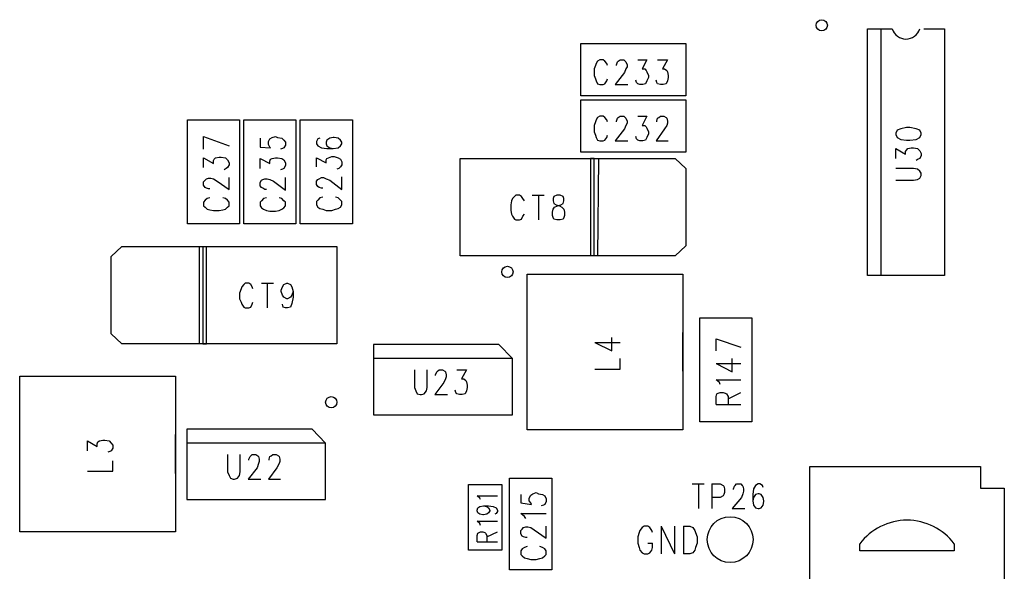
# Model space of a CAD drawing. Extents: x 11.9 to 28.1, y 10.8 to 21.2.
# Tile 18 of 53: x 17.1 to 18.5, y 18.6 to 19.4. Entities that reach past the tile are written whole.
import ezdxf

# ---------------------------------------------------------------- set-up
doc = ezdxf.new("R2010")
doc.units = 0
doc.header["$MEASUREMENT"] = 0
doc.layers.add('LAYNR1', color=2, linetype='Continuous')

msp = doc.modelspace()

# ---------------------------------------------------------------- linework, layer by layer
at = {"layer": 'LAYNR1', "color": 7}
for points in [[(18.343, 19.041), (18.343, 19.391)], [(18.343, 19.391), (18.378, 19.391)], [(18.362, 19.391), (18.362, 19.041)], [(18.423, 19.391), (18.452, 19.391)], [(18.452, 19.391), (18.452, 19.041)], [(17.936, 19.296), (17.936, 19.37)], [(17.936, 19.37), (18.085, 19.37)], [(18.085, 19.37), (18.085, 19.296)], [(17.974, 19.339), (17.973, 19.342), (17.97, 19.345), (17.968, 19.347), (17.963, 19.347), (17.96, 19.345), (17.958, 19.342), (17.957, 19.339), (17.955, 19.334), (17.955, 19.325), (17.957, 19.32), (17.958, 19.317), (17.96, 19.313), (17.963, 19.312), (17.968, 19.312), (17.97, 19.313), (17.973, 19.317), (17.974, 19.32)], [(17.987, 19.339), (17.987, 19.34), (17.988, 19.344), (17.989, 19.345), (17.992, 19.347), (17.997, 19.347), (17.999, 19.345), (18, 19.344), (18.002, 19.34), (18.002, 19.337), (18, 19.334), (17.998, 19.329), (17.985, 19.312), (18.003, 19.312)], [(18.017, 19.347), (18.03, 19.347), (18.023, 19.334), (18.027, 19.334), (18.029, 19.332), (18.03, 19.33), (18.032, 19.325), (18.032, 19.322), (18.03, 19.317), (18.028, 19.313), (18.024, 19.312), (18.02, 19.312), (18.017, 19.313), (18.015, 19.315), (18.014, 19.318)], [(18.045, 19.347), (18.059, 19.347), (18.052, 19.334), (18.055, 19.334), (18.058, 19.332), (18.059, 19.33), (18.06, 19.325), (18.06, 19.322), (18.059, 19.317), (18.057, 19.313), (18.053, 19.312), (18.049, 19.312), (18.045, 19.313), (18.044, 19.315), (18.043, 19.318)], [(18.085, 19.296), (17.936, 19.296)], [(17.936, 19.216), (17.936, 19.29)], [(17.936, 19.29), (18.085, 19.29)], [(18.085, 19.29), (18.085, 19.216)], [(17.974, 19.259), (17.973, 19.262), (17.97, 19.265), (17.968, 19.267), (17.963, 19.267), (17.96, 19.265), (17.958, 19.262), (17.957, 19.259), (17.955, 19.254), (17.955, 19.245), (17.957, 19.24), (17.958, 19.237), (17.96, 19.233), (17.963, 19.232), (17.968, 19.232), (17.97, 19.233), (17.973, 19.237), (17.974, 19.24)], [(17.987, 19.259), (17.987, 19.26), (17.988, 19.264), (17.989, 19.265), (17.992, 19.267), (17.997, 19.267), (17.999, 19.265), (18, 19.264), (18.002, 19.26), (18.002, 19.257), (18, 19.254), (17.998, 19.249), (17.985, 19.232), (18.003, 19.232)], [(18.017, 19.267), (18.03, 19.267), (18.023, 19.254), (18.027, 19.254), (18.029, 19.252), (18.03, 19.25), (18.032, 19.245), (18.032, 19.242), (18.03, 19.237), (18.028, 19.233), (18.024, 19.232), (18.02, 19.232), (18.017, 19.233), (18.015, 19.235), (18.014, 19.238)], [(18.044, 19.259), (18.044, 19.26), (18.045, 19.264), (18.047, 19.265), (18.049, 19.267), (18.054, 19.267), (18.057, 19.265), (18.058, 19.264), (18.059, 19.26), (18.059, 19.257), (18.058, 19.254), (18.055, 19.249), (18.043, 19.232), (18.06, 19.232)], [(17.378, 19.114), (17.378, 19.262)], [(17.378, 19.262), (17.452, 19.262)], [(17.452, 19.262), (17.452, 19.114)], [(17.458, 19.114), (17.458, 19.262)], [(17.458, 19.262), (17.532, 19.262)], [(17.532, 19.262), (17.532, 19.114)], [(17.538, 19.114), (17.538, 19.262)], [(17.538, 19.262), (17.612, 19.262)], [(17.612, 19.262), (17.612, 19.114)], [(18.398, 19.251), (18.39, 19.249)], [(18.403, 19.251), (18.398, 19.251)], [(18.412, 19.249), (18.403, 19.251)], [(17.401, 19.238), (17.437, 19.225)], [(17.401, 19.22), (17.401, 19.238)], [(17.481, 19.236), (17.481, 19.223), (17.496, 19.222), (17.495, 19.223), (17.493, 19.227), (17.493, 19.231), (17.495, 19.235), (17.498, 19.237), (17.503, 19.238), (17.506, 19.237), (17.512, 19.236), (17.515, 19.233), (17.517, 19.23), (17.517, 19.226), (17.515, 19.222), (17.513, 19.221), (17.51, 19.22)], [(17.566, 19.236), (17.563, 19.235), (17.561, 19.231), (17.561, 19.228), (17.563, 19.225), (17.568, 19.222), (17.576, 19.221), (17.585, 19.221), (17.592, 19.222), (17.595, 19.225), (17.597, 19.228), (17.597, 19.23), (17.595, 19.233), (17.592, 19.236), (17.586, 19.237), (17.585, 19.237), (17.58, 19.236), (17.576, 19.233), (17.575, 19.23), (17.575, 19.228), (17.576, 19.225), (17.58, 19.222), (17.585, 19.221)], [(18.385, 19.247), (18.383, 19.243)], [(18.383, 19.243), (18.383, 19.241)], [(18.383, 19.241), (18.385, 19.237)], [(18.39, 19.249), (18.385, 19.247)], [(18.385, 19.237), (18.39, 19.234)], [(18.417, 19.247), (18.412, 19.249)], [(18.412, 19.234), (18.417, 19.237)], [(18.419, 19.243), (18.417, 19.247)], [(18.417, 19.237), (18.419, 19.241)], [(18.419, 19.241), (18.419, 19.243)], [(18.39, 19.234), (18.398, 19.233)], [(18.398, 19.233), (18.403, 19.233)], [(18.403, 19.233), (18.412, 19.234)], [(17.418, 19.208), (17.423, 19.209)], [(17.423, 19.209), (17.426, 19.209)], [(17.426, 19.209), (17.432, 19.208)], [(17.561, 19.195), (17.561, 19.208), (17.575, 19.201), (17.575, 19.205), (17.576, 19.207), (17.578, 19.208), (17.583, 19.21), (17.586, 19.21), (17.592, 19.208), (17.595, 19.206), (17.597, 19.202), (17.597, 19.198), (17.595, 19.195), (17.593, 19.193), (17.59, 19.192)], [(18.085, 19.216), (17.936, 19.216)], [(18.383, 19.207), (18.383, 19.221)], [(18.383, 19.221), (18.397, 19.213)], [(18.397, 19.217), (18.398, 19.219)], [(18.397, 19.213), (18.397, 19.217)], [(18.398, 19.219), (18.4, 19.221)], [(18.4, 19.221), (18.405, 19.222)], [(18.405, 19.222), (18.408, 19.222)], [(18.408, 19.222), (18.414, 19.221)], [(18.414, 19.221), (18.417, 19.218)], [(18.417, 19.218), (18.419, 19.214)], [(18.419, 19.211), (18.417, 19.207)], [(18.419, 19.214), (18.419, 19.211)], [(17.401, 19.194), (17.401, 19.208)], [(17.401, 19.208), (17.415, 19.2)], [(17.415, 19.204), (17.416, 19.206)], [(17.415, 19.2), (17.415, 19.204)], [(17.416, 19.206), (17.418, 19.208)], [(17.432, 19.208), (17.435, 19.205)], [(17.435, 19.205), (17.437, 19.201)], [(17.437, 19.198), (17.435, 19.194)], [(17.437, 19.201), (17.437, 19.198)], [(17.481, 19.193), (17.481, 19.207), (17.495, 19.2), (17.495, 19.203), (17.496, 19.206), (17.498, 19.207), (17.503, 19.208), (17.506, 19.208), (17.512, 19.207), (17.515, 19.205), (17.517, 19.201), (17.517, 19.197), (17.515, 19.193), (17.513, 19.192), (17.51, 19.191)], [(17.765, 19.207), (18.07, 19.207)], [(17.765, 19.069), (17.765, 19.207)], [(17.955, 19.207), (17.95, 19.207)], [(17.95, 19.207), (17.95, 19.069)], [(17.955, 19.069), (17.955, 19.207)], [(17.961, 19.207), (17.96, 19.069)], [(18.07, 19.207), (18.085, 19.193)], [(18.415, 19.206), (18.412, 19.204)], [(18.417, 19.207), (18.415, 19.206)], [(17.433, 19.193), (17.43, 19.191)], [(17.435, 19.194), (17.433, 19.193)], [(17.57, 19.165), (17.568, 19.165), (17.565, 19.166), (17.563, 19.167), (17.561, 19.17), (17.561, 19.175), (17.563, 19.177), (17.565, 19.178), (17.568, 19.18), (17.571, 19.18), (17.575, 19.178), (17.58, 19.176), (17.597, 19.163), (17.597, 19.181)], [(18.085, 19.193), (18.085, 19.083)], [(18.408, 19.193), (18.383, 19.193)], [(18.414, 19.192), (18.408, 19.193)], [(18.417, 19.189), (18.414, 19.192)], [(18.419, 19.186), (18.417, 19.189)], [(18.417, 19.179), (18.419, 19.183)], [(18.419, 19.183), (18.419, 19.186)], [(17.401, 19.174), (17.403, 19.176)], [(17.401, 19.169), (17.401, 19.174)], [(17.403, 19.166), (17.401, 19.169)], [(17.403, 19.176), (17.405, 19.178)], [(17.405, 19.178), (17.408, 19.179)], [(17.408, 19.179), (17.411, 19.179)], [(17.411, 19.179), (17.415, 19.178)], [(17.415, 19.178), (17.42, 19.175)], [(17.42, 19.175), (17.437, 19.163)], [(17.437, 19.163), (17.437, 19.18)], [(17.49, 19.163), (17.488, 19.163), (17.485, 19.165), (17.483, 19.166), (17.481, 19.168), (17.481, 19.173), (17.483, 19.176), (17.485, 19.177), (17.488, 19.178), (17.491, 19.178), (17.495, 19.177), (17.5, 19.175), (17.517, 19.162), (17.517, 19.18)], [(18.383, 19.176), (18.408, 19.176)], [(18.408, 19.176), (18.414, 19.177)], [(18.414, 19.177), (18.417, 19.179)], [(17.405, 19.165), (17.403, 19.166)], [(17.408, 19.164), (17.405, 19.165)], [(17.41, 19.164), (17.408, 19.164)], [(17.842, 19.153), (17.839, 19.15)], [(17.844, 19.155), (17.842, 19.153)], [(17.849, 19.155), (17.844, 19.155)], [(17.852, 19.153), (17.849, 19.155)], [(17.854, 19.15), (17.852, 19.153)], [(17.867, 19.155), (17.884, 19.155)], [(17.876, 19.155), (17.876, 19.12)], [(17.898, 19.153), (17.897, 19.15)], [(17.902, 19.155), (17.898, 19.153)], [(17.907, 19.155), (17.902, 19.155)], [(17.911, 19.153), (17.907, 19.155)], [(17.912, 19.15), (17.911, 19.153)], [(17.403, 19.148), (17.401, 19.145)], [(17.401, 19.145), (17.401, 19.14)], [(17.401, 19.14), (17.403, 19.138)], [(17.406, 19.15), (17.403, 19.148)], [(17.41, 19.151), (17.406, 19.15)], [(17.432, 19.15), (17.428, 19.151)], [(17.435, 19.148), (17.432, 19.15)], [(17.437, 19.145), (17.435, 19.148)], [(17.435, 19.138), (17.437, 19.14)], [(17.437, 19.14), (17.437, 19.145)], [(17.49, 19.151), (17.486, 19.15), (17.483, 19.147), (17.481, 19.145), (17.481, 19.14), (17.483, 19.137), (17.486, 19.135), (17.49, 19.133), (17.495, 19.132), (17.503, 19.132), (17.508, 19.133), (17.512, 19.135), (17.515, 19.137), (17.517, 19.14), (17.517, 19.145), (17.515, 19.147), (17.512, 19.15), (17.508, 19.151)], [(17.57, 19.152), (17.566, 19.151), (17.563, 19.148), (17.561, 19.146), (17.561, 19.141), (17.563, 19.138), (17.566, 19.136), (17.57, 19.135), (17.575, 19.133), (17.583, 19.133), (17.588, 19.135), (17.592, 19.136), (17.595, 19.138), (17.597, 19.141), (17.597, 19.146), (17.595, 19.148), (17.592, 19.151), (17.588, 19.152)], [(17.838, 19.147), (17.837, 19.141)], [(17.837, 19.141), (17.837, 19.133)], [(17.839, 19.15), (17.838, 19.147)], [(17.856, 19.147), (17.854, 19.15)], [(17.897, 19.15), (17.897, 19.147)], [(17.897, 19.147), (17.898, 19.143)], [(17.898, 19.143), (17.901, 19.141)], [(17.899, 19.138), (17.903, 19.14)], [(17.901, 19.141), (17.906, 19.14)], [(17.903, 19.14), (17.908, 19.141)], [(17.906, 19.14), (17.909, 19.138)], [(17.908, 19.141), (17.911, 19.143)], [(17.911, 19.143), (17.912, 19.147)], [(17.912, 19.147), (17.912, 19.15)], [(17.403, 19.138), (17.406, 19.135)], [(17.406, 19.135), (17.41, 19.134)], [(17.41, 19.134), (17.415, 19.133)], [(17.415, 19.133), (17.423, 19.133)], [(17.423, 19.133), (17.428, 19.134)], [(17.428, 19.134), (17.432, 19.135)], [(17.432, 19.135), (17.435, 19.138)], [(17.837, 19.133), (17.838, 19.128)], [(17.838, 19.128), (17.839, 19.125)], [(17.839, 19.125), (17.842, 19.121)], [(17.852, 19.121), (17.854, 19.125)], [(17.854, 19.125), (17.856, 19.128)], [(17.896, 19.131), (17.897, 19.135)], [(17.896, 19.126), (17.896, 19.131)], [(17.897, 19.123), (17.896, 19.126)], [(17.897, 19.135), (17.899, 19.138)], [(17.909, 19.138), (17.912, 19.135)], [(17.912, 19.135), (17.913, 19.131)], [(17.913, 19.126), (17.912, 19.123)], [(17.913, 19.131), (17.913, 19.126)], [(17.452, 19.114), (17.378, 19.114)], [(17.532, 19.114), (17.458, 19.114)], [(17.612, 19.114), (17.538, 19.114)], [(17.842, 19.121), (17.844, 19.12)], [(17.844, 19.12), (17.849, 19.12)], [(17.849, 19.12), (17.852, 19.121)], [(17.898, 19.121), (17.897, 19.123)], [(17.902, 19.12), (17.898, 19.121)], [(17.907, 19.12), (17.902, 19.12)], [(17.911, 19.121), (17.907, 19.12)], [(17.912, 19.123), (17.911, 19.121)], [(17.27, 19.068), (17.285, 19.082)], [(17.285, 19.082), (17.59, 19.082)], [(17.395, 18.944), (17.395, 19.082)], [(17.395, 19.082), (17.4, 19.082)], [(17.4, 19.082), (17.4, 18.944)], [(17.405, 18.944), (17.405, 19.082)], [(17.59, 19.082), (17.59, 18.944)], [(18.085, 19.083), (18.07, 19.069)], [(17.27, 18.958), (17.27, 19.068)], [(18.07, 19.069), (17.765, 19.069)], [(17.96, 19.069), (17.955, 19.069)], [(17.471, 19.022), (17.47, 19.025), (17.468, 19.028), (17.465, 19.03), (17.46, 19.03), (17.458, 19.028), (17.455, 19.025), (17.454, 19.022), (17.452, 19.016), (17.452, 19.008), (17.454, 19.003), (17.455, 19), (17.458, 18.996), (17.46, 18.995), (17.465, 18.995), (17.468, 18.996), (17.47, 19), (17.471, 19.003)], [(17.483, 19.03), (17.5, 19.03)], [(17.491, 19.03), (17.491, 18.995)], [(17.528, 19.018), (17.526, 19.013), (17.524, 19.01), (17.52, 19.008), (17.519, 19.008), (17.515, 19.01), (17.513, 19.013), (17.511, 19.018), (17.511, 19.02), (17.513, 19.025), (17.515, 19.028), (17.519, 19.03), (17.52, 19.03), (17.524, 19.028), (17.526, 19.025), (17.528, 19.018), (17.528, 19.01), (17.526, 19.001), (17.524, 18.996), (17.52, 18.995), (17.517, 18.995), (17.514, 18.996), (17.513, 19)], [(18.452, 19.041), (18.343, 19.041)], [(18.105, 18.833), (18.105, 18.981)], [(18.105, 18.981), (18.179, 18.981)], [(18.179, 18.981), (18.179, 18.833)], [(17.285, 18.944), (17.27, 18.958)], [(17.86, 18.905), (17.86, 18.96)], [(18.081, 18.905), (18.081, 18.96)], [(17.59, 18.944), (17.285, 18.944)], [(17.4, 18.944), (17.405, 18.944)], [(17.956, 18.946), (17.98, 18.934)], [(17.956, 18.946), (17.992, 18.946)], [(17.98, 18.934), (17.98, 18.953)], [(18.128, 18.951), (18.163, 18.939)], [(18.128, 18.934), (18.128, 18.951)], [(17.82, 18.943), (17.642, 18.943)], [(17.642, 18.943), (17.642, 18.843)], [(17.839, 18.923), (17.82, 18.943)], [(17.839, 18.923), (17.642, 18.923)], [(17.839, 18.843), (17.839, 18.923)], [(17.992, 18.908), (17.992, 18.923)], [(18.128, 18.916), (18.151, 18.904), (18.151, 18.923)], [(18.128, 18.916), (18.163, 18.916)], [(17.7, 18.907), (17.7, 18.882), (17.702, 18.877), (17.704, 18.873), (17.708, 18.872), (17.71, 18.872), (17.714, 18.873), (17.717, 18.877), (17.718, 18.882), (17.718, 18.907)], [(17.73, 18.899), (17.73, 18.9), (17.732, 18.904), (17.733, 18.905), (17.735, 18.907), (17.74, 18.907), (17.743, 18.905), (17.744, 18.904), (17.745, 18.9), (17.745, 18.897), (17.744, 18.894), (17.742, 18.889), (17.729, 18.872), (17.747, 18.872)], [(17.76, 18.907), (17.774, 18.907), (17.767, 18.894), (17.77, 18.894), (17.773, 18.892), (17.774, 18.89), (17.775, 18.885), (17.775, 18.882), (17.774, 18.877), (17.772, 18.873), (17.768, 18.872), (17.764, 18.872), (17.76, 18.873), (17.759, 18.875), (17.758, 18.878)], [(17.956, 18.908), (17.992, 18.908)], [(18.134, 18.886), (18.133, 18.889), (18.128, 18.893), (18.163, 18.893)], [(18.128, 18.858), (18.128, 18.869), (18.129, 18.873), (18.131, 18.874), (18.134, 18.875), (18.138, 18.875), (18.141, 18.874), (18.143, 18.873), (18.145, 18.869), (18.145, 18.858)], [(18.145, 18.866), (18.163, 18.875)], [(18.128, 18.858), (18.163, 18.858)], [(17.642, 18.843), (17.839, 18.843)], [(18.179, 18.833), (18.105, 18.833)], [(17.555, 18.823), (17.377, 18.823)], [(17.377, 18.823), (17.377, 18.723)], [(17.574, 18.803), (17.555, 18.823)], [(17.14, 18.76), (17.14, 18.815)], [(17.236, 18.792), (17.236, 18.806), (17.25, 18.798), (17.25, 18.802), (17.251, 18.805), (17.253, 18.806), (17.258, 18.807), (17.261, 18.807), (17.267, 18.806), (17.27, 18.803), (17.272, 18.8), (17.272, 18.796), (17.27, 18.792), (17.268, 18.791), (17.265, 18.79)], [(17.361, 18.76), (17.361, 18.815)], [(17.574, 18.803), (17.377, 18.803)], [(17.574, 18.723), (17.574, 18.803)], [(17.236, 18.763), (17.272, 18.763), (17.272, 18.778)], [(17.435, 18.787), (17.435, 18.762), (17.437, 18.757), (17.439, 18.753), (17.443, 18.752), (17.445, 18.752), (17.449, 18.753), (17.452, 18.757), (17.453, 18.762), (17.453, 18.787)], [(17.465, 18.779), (17.465, 18.78), (17.467, 18.784), (17.468, 18.785), (17.47, 18.787), (17.475, 18.787), (17.478, 18.785), (17.479, 18.784), (17.48, 18.78), (17.48, 18.777), (17.479, 18.774), (17.477, 18.768), (17.464, 18.752), (17.482, 18.752)], [(17.494, 18.779), (17.494, 18.78), (17.495, 18.784), (17.497, 18.785), (17.499, 18.787), (17.504, 18.787), (17.507, 18.785), (17.508, 18.784), (17.509, 18.78), (17.509, 18.777), (17.508, 18.774), (17.505, 18.768), (17.493, 18.752), (17.51, 18.752)], [(17.835, 18.623), (17.835, 18.753)], [(17.835, 18.753), (17.895, 18.753)], [(17.895, 18.753), (17.895, 18.623)], [(17.777, 18.651), (17.777, 18.744)], [(17.777, 18.744), (17.824, 18.744)], [(17.824, 18.744), (17.824, 18.651)], [(18.094, 18.745), (18.111, 18.745)], [(18.103, 18.745), (18.103, 18.71)], [(18.122, 18.745), (18.122, 18.71)], [(18.122, 18.745), (18.134, 18.745), (18.138, 18.743), (18.139, 18.742), (18.14, 18.738), (18.14, 18.733), (18.139, 18.73), (18.138, 18.728), (18.134, 18.726), (18.122, 18.726)], [(18.153, 18.737), (18.153, 18.738), (18.154, 18.742), (18.155, 18.743), (18.157, 18.745), (18.163, 18.745), (18.165, 18.743), (18.166, 18.742), (18.167, 18.738), (18.167, 18.735), (18.166, 18.731), (18.164, 18.726), (18.151, 18.71), (18.169, 18.71)], [(18.195, 18.74), (18.194, 18.743), (18.19, 18.745), (18.188, 18.745), (18.184, 18.743), (18.181, 18.738), (18.18, 18.73), (18.18, 18.721), (18.181, 18.715), (18.184, 18.711), (18.188, 18.71), (18.189, 18.71), (18.192, 18.711), (18.195, 18.715), (18.196, 18.72), (18.196, 18.721), (18.195, 18.726), (18.192, 18.73), (18.189, 18.731), (18.188, 18.731), (18.184, 18.73), (18.181, 18.726), (18.18, 18.721)], [(17.377, 18.723), (17.574, 18.723)], [(17.794, 18.723), (17.793, 18.725), (17.789, 18.728), (17.818, 18.728)], [(17.851, 18.73), (17.851, 18.718)], [(17.863, 18.725), (17.865, 18.729)], [(17.863, 18.721), (17.863, 18.725)], [(17.865, 18.718), (17.863, 18.721)], [(17.865, 18.729), (17.868, 18.731)], [(17.868, 18.731), (17.873, 18.733)], [(17.873, 18.733), (17.876, 18.731)], [(17.876, 18.731), (17.882, 18.73)], [(17.882, 18.73), (17.885, 18.728)], [(17.885, 18.728), (17.887, 18.724)], [(17.887, 18.72), (17.885, 18.716)], [(17.887, 18.724), (17.887, 18.72)], [(17.798, 18.714), (17.803, 18.713), (17.805, 18.711), (17.807, 18.708), (17.807, 18.707), (17.805, 18.704), (17.803, 18.702), (17.798, 18.701), (17.797, 18.701), (17.793, 18.702), (17.79, 18.704), (17.789, 18.707), (17.789, 18.708), (17.79, 18.711), (17.793, 18.713), (17.798, 18.714), (17.805, 18.714), (17.812, 18.713), (17.816, 18.711), (17.818, 18.708), (17.818, 18.706), (17.816, 18.703), (17.814, 18.702)], [(17.851, 18.718), (17.866, 18.716)], [(17.866, 18.716), (17.865, 18.718)], [(17.883, 18.715), (17.88, 18.714)], [(17.885, 18.716), (17.883, 18.715)], [(17.794, 18.686), (17.793, 18.689), (17.789, 18.692), (17.818, 18.692)], [(17.856, 18.699), (17.851, 18.703)], [(17.851, 18.703), (17.887, 18.703)], [(17.858, 18.696), (17.856, 18.699)], [(17.851, 18.679), (17.853, 18.681)], [(17.851, 18.674), (17.851, 18.679)], [(17.853, 18.681), (17.855, 18.683)], [(17.855, 18.683), (17.858, 18.684)], [(17.858, 18.684), (17.861, 18.684)], [(17.861, 18.684), (17.865, 18.683)], [(17.865, 18.683), (17.87, 18.68)], [(17.87, 18.68), (17.887, 18.668)], [(17.887, 18.668), (17.887, 18.685)], [(18.02, 18.679), (18.019, 18.676)], [(18.023, 18.683), (18.02, 18.679)], [(18.034, 18.683), (18.031, 18.685), (18.026, 18.685), (18.023, 18.683)], [(18.037, 18.679), (18.034, 18.683)], [(18.038, 18.676), (18.037, 18.679)], [(18.05, 18.685), (18.05, 18.646)], [(18.05, 18.685), (18.069, 18.646)], [(18.069, 18.685), (18.069, 18.646)], [(18.082, 18.685), (18.082, 18.646)], [(18.082, 18.685), (18.091, 18.685), (18.095, 18.683)], [(18.095, 18.683), (18.098, 18.679)], [(18.098, 18.679), (18.099, 18.676)], [(17.789, 18.663), (17.789, 18.672), (17.79, 18.675)], [(17.79, 18.675), (17.792, 18.676), (17.794, 18.677), (17.797, 18.677), (17.8, 18.676), (17.801, 18.675)], [(17.801, 18.675), (17.803, 18.672), (17.803, 18.663)], [(17.803, 18.67), (17.818, 18.677)], [(17.853, 18.671), (17.851, 18.674)], [(17.855, 18.67), (17.853, 18.671)], [(17.858, 18.669), (17.855, 18.67)], [(17.86, 18.669), (17.858, 18.669)], [(18.019, 18.676), (18.017, 18.67), (18.017, 18.661)], [(18.099, 18.676), (18.101, 18.67), (18.101, 18.661)], [(17.824, 18.651), (17.777, 18.651)], [(17.789, 18.663), (17.818, 18.663)], [(17.853, 18.653), (17.851, 18.65)], [(17.851, 18.65), (17.851, 18.645)], [(17.856, 18.655), (17.853, 18.653)], [(17.86, 18.656), (17.856, 18.655)], [(17.882, 18.655), (17.878, 18.656)], [(17.885, 18.653), (17.882, 18.655)], [(17.887, 18.65), (17.885, 18.653)], [(17.887, 18.645), (17.887, 18.65)], [(18.017, 18.661), (18.019, 18.655), (18.02, 18.651), (18.023, 18.647), (18.026, 18.646)], [(18.031, 18.646), (18.034, 18.647), (18.037, 18.651), (18.038, 18.655), (18.038, 18.661)], [(18.031, 18.661), (18.038, 18.661)], [(18.101, 18.661), (18.099, 18.655), (18.098, 18.651), (18.095, 18.647), (18.091, 18.646)], [(18.466, 18.65), (18.332, 18.65), (18.332, 18.66)], [(18.466, 18.66), (18.466, 18.65)], [(17.851, 18.645), (17.853, 18.643)], [(17.853, 18.643), (17.856, 18.64)], [(17.856, 18.64), (17.86, 18.639)], [(17.86, 18.639), (17.865, 18.638)], [(17.865, 18.638), (17.873, 18.638)], [(17.873, 18.638), (17.878, 18.639)], [(17.878, 18.639), (17.882, 18.64)], [(17.882, 18.64), (17.885, 18.643)], [(17.885, 18.643), (17.887, 18.645)], [(18.026, 18.646), (18.031, 18.646)], [(18.091, 18.646), (18.082, 18.646)], [(17.895, 18.623), (17.835, 18.623)]]:
    msp.add_lwpolyline(points, dxfattribs=at)
for points in [[(18.378, 19.391, 0.744031), (18.417, 19.391)], [(18.466, 18.66, 0.500157), (18.332, 18.66)]]:
    msp.add_lwpolyline(points, format="xyb", dxfattribs=at)
for points in [[(18.081, 19.043), (18.081, 18.822), (17.86, 18.822), (17.86, 19.043), (18.081, 19.043)], [(17.361, 18.898), (17.361, 18.677), (17.14, 18.677), (17.14, 18.898), (17.361, 18.898)], [(18.537, 18.739), (18.537, 18.439), (18.261, 18.439), (18.261, 18.77), (18.503, 18.77), (18.503, 18.739), (18.537, 18.739)]]:
    msp.add_lwpolyline(points, close=True, dxfattribs=at)
for centre, radius in [((18.278, 19.396), 0.008), ((17.832, 19.046), 0.008), ((17.582, 18.861), 0.008), ((18.148, 18.666), 0.0325)]:
    msp.add_circle(centre, radius, dxfattribs=at)

doc.saveas('drawing.dxf')
